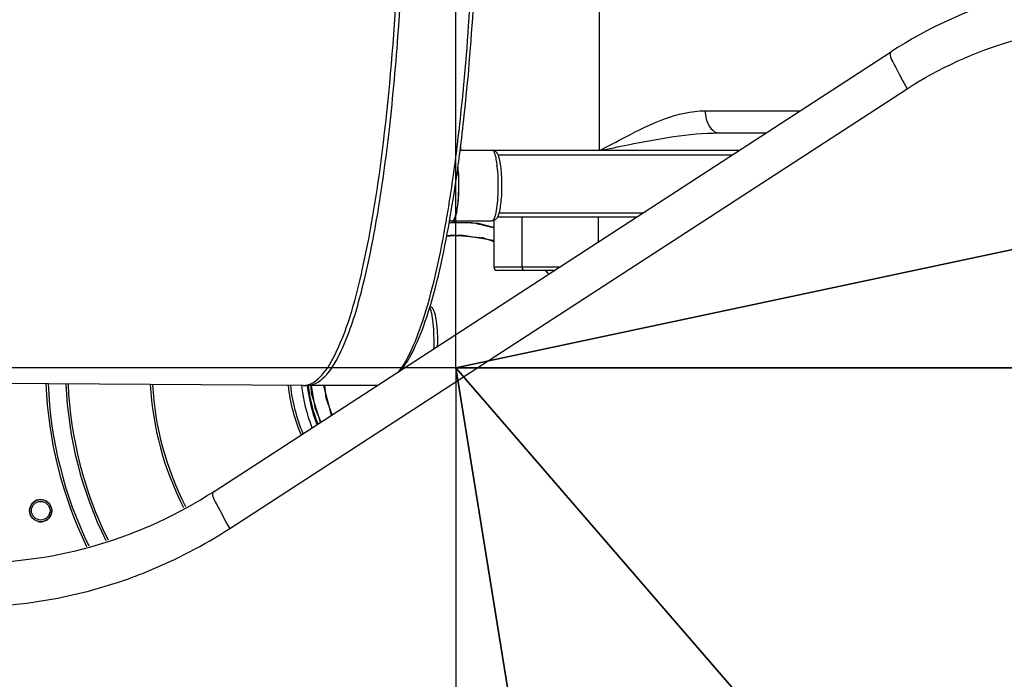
# Model space of a CAD drawing. Header units: millimetres. Extents: x 0 to 11890, y 0 to 8410.
# Tile 103 of 190: x 5782 to 6004, y 2233 to 2381. Entities that reach past the tile are written whole.
import ezdxf

# ---------------------------------------------------------------- set-up
doc = ezdxf.new("R2010")
doc.units = ezdxf.units.MM
doc.header["$LTSCALE"] = 653.95
doc.linetypes.add('CENTER', pattern=[0.6, 0.375, -0.075, 0.075, -0.075])
doc.layers.get('0').update_dxf_attribs({"linetype": 'CONTINUOUS'})
for name, color, linetype in [('304103000050_DXF_AXIS', 7, 'CONTINUOUS'), ('304103000068DXF_CONTINUOUS_LINE', 7, 'CONTINUOUS'), ('304103000077_DXF_AXIS', 7, 'CONTINUOUS'), ('304103000077DXF_CONTINUOUS_LINE', 7, 'CONTINUOUS'), ('304103000083DXF_CONTINUOUS_LINE', 7, 'CONTINUOUS'), ('304103000085DXF_CONTINUOUS_LINE', 7, 'CONTINUOUS'), ('304104000411DXF_CONTINUOUS_LINE', 7, 'CONTINUOUS'), ('304104000522DXF_CONTINUOUS_LINE', 7, 'CONTINUOUS'), ('304105000023DXF_CONTINUOUS_LINE', 7, 'CONTINUOUS'), ('304199000001DXF_CONTINUOUS_LINE', 7, 'CONTINUOUS'), ('501023000037DXF_CONTINUOUS_LINE', 7, 'CONTINUOUS'), ('501023000185DXF_CONTINUOUS_LINE', 7, 'CONTINUOUS'), ('604006000005DXF_CONTINUOUS_LINE', 7, 'CONTINUOUS'), ('R180-1-YUNDODXF_CONTINUOUS_LINE', 7, 'CONTINUOUS'), ('R180-1-YUNDONGFANWDXF_DIMENSION', 7, 'CONTINUOUS')]:
    doc.layers.add(name, color=color, linetype=linetype)
doc.styles.get("Standard").update_dxf_attribs({"font": 'txt', "width": 0.7})
doc.dimstyles.new('DIMSTYLE_3', dxfattribs={"dimtxt": 100, "dimasz": 60, "dimexe": 5, "dimexo": 0.2, "dimtad": 1, "dimdsep": 46, "dimtxsty": 'Standard', "dimblk": '_FILLED', "dimblk1": '_FILLED', "dimblk2": '_FILLED', "dimcen": 0.09, "dimclrt": 5, "dimazin": 2, "dimtp": 0.01, "dimtm": 0.01, "dimtfac": 1, "dimtofl": 0, "dimtmove": 0, "dimatfit": 3, "dimldrblk": '_FILLED', "dimfxl": 0, "dimtolj": 1, "dimarcsym": 0})

# ---------------------------------------------------------------- blocks, each defined once
blk = doc.blocks.new('_FILLED')
at = {"color": 0, "linetype": 'ByBlock'}
blk.add_solid([(0, 0), (-1, 0.1667), (-1, -0.1667)], dxfattribs=at)
blk = doc.blocks.new('*D8')
at = {"layer": 'R180-1-YUNDONGFANWDXF_DIMENSION', "color": 2, "linetype": 'Continuous'}
for p, q in [((6000.45, 1562.51), (5880.19, 2302.8)), ((5880.19, 2302.8), (6094.37, 984.3))]:
    blk.add_line(p, q, dxfattribs=at)
at = {"layer": 'R180-1-YUNDONGFANWDXF_DIMENSION', "color": 2, "linetype": 'Continuous', "xscale": 60, "yscale": 60, "zscale": 60, "rotation": 279.2266978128}
blk.add_blockref('_FILLED', (6000.45, 1562.51), dxfattribs=at)
blk = doc.blocks.new('*D9')
at = {"layer": 'R180-1-YUNDONGFANWDXF_DIMENSION', "color": 2, "linetype": 'Continuous'}
for p, q in [((6532.57, 1548.87), (5880.19, 2302.8)), ((5880.19, 2302.8), (6775.54, 1268.08)), ((6532.57, 1548.87), (6532.57, 1548.87))]:
    blk.add_line(p, q, dxfattribs=at)
at = {"layer": 'R180-1-YUNDONGFANWDXF_DIMENSION', "color": 2, "linetype": 'Continuous', "xscale": 60, "yscale": 60, "zscale": 60, "rotation": 130.8701139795}
blk.add_blockref('_FILLED', (6532.57, 1548.87), dxfattribs=at)
blk = doc.blocks.new('*D10')
at = {"layer": 'R180-1-YUNDONGFANWDXF_DIMENSION', "color": 2, "linetype": 'Continuous'}
for p, q in [((5880.19, 2302.8), (9517.25, 3075.58)), ((8968.84, 2959.06), (5880.19, 2302.8)), ((8968.84, 2959.06), (8968.84, 2959.06))]:
    blk.add_line(p, q, dxfattribs=at)
at = {"layer": 'R180-1-YUNDONGFANWDXF_DIMENSION', "color": 2, "linetype": 'Continuous', "xscale": 60, "yscale": 60, "zscale": 60, "rotation": 191.9960419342}
blk.add_blockref('_FILLED', (8968.84, 2959.06), dxfattribs=at)

msp = doc.modelspace()

# ---------------------------------------------------------------- linework, layer by layer
at = {"layer": '304103000050_DXF_AXIS', "color": 7, "linetype": 'CENTER'}
for q in [(5880.193, 2682.802), (5500.193, 2302.802), (5880.193, 1922.802), (6260.193, 2302.802)]:
    msp.add_line((5880.193, 2302.802), q, dxfattribs=at)
at = {"layer": '304103000068DXF_CONTINUOUS_LINE', "color": 9, "linetype": 'Continuous'}
for p, q in [((5912.609, 2351.802), (5912.609, 2383.802)), ((5936.456, 2360.802), (5957.903, 2360.802))]:
    msp.add_line(p, q, dxfattribs=at)
at = {"layer": '304103000068DXF_CONTINUOUS_LINE', "color": 7, "linetype": 'Continuous'}
for p, q in [((5939.587, 2355.802), (5950.204, 2355.802)), ((5881.305, 2353.235), (5881.305, 2351.802)), ((5944.045, 2351.802), (5888.906, 2351.802))]:
    msp.add_line(p, q, dxfattribs=at)
at = {"layer": '304103000068DXF_CONTINUOUS_LINE', "color": 9, "linetype": 'Continuous'}
for points, knots in [([(5912.609, 2351.802), (5914.59, 2352.85), (5922.053, 2356.786), (5930.178, 2360.803), (5936.456, 2360.802)], [0, 0, 0, 0, 0.2630693, 1, 1, 1, 1]), ([(5936.456, 2360.802), (5936.456, 2360.16), (5936.62, 2358.2), (5938.177, 2355.802), (5939.587, 2355.802)], [0, 0, 0, 0, 0.3127503, 1, 1, 1, 1]), ([(5912.609, 2351.802), (5914.767, 2352.258), (5923.666, 2354.076), (5932.698, 2355.803), (5939.587, 2355.802)], [0, 0, 0, 0, 0.2425569, 1, 1, 1, 1])]:
    msp.add_open_spline(points, degree=3, knots=knots, dxfattribs=at)
at = {"layer": '304103000077_DXF_AXIS', "color": 7, "linetype": 'CENTER'}
msp.add_line((7637.193, 2302.802), (5599.827, 2302.802), dxfattribs=at)
at = {"layer": '304103000077DXF_CONTINUOUS_LINE', "color": 7, "linetype": 'Continuous'}
msp.add_line((5825.68, 2274.935), (5978.487, 2374.169), dxfattribs=at)
at = {"layer": '304103000077DXF_CONTINUOUS_LINE', "color": 9, "linetype": 'Continuous'}
msp.add_line((5829.218, 2266.549), (5982.025, 2365.783), dxfattribs=at)
at = {"layer": '304103000077DXF_CONTINUOUS_LINE', "color": 7, "linetype": 'Continuous'}
for centre, start, end in [((6032.951, 2290.302), 90, 123), ((5771.216, 2358.802), 270, 303)]:
    msp.add_arc(centre, 100, start, end, dxfattribs=at)
at = {"layer": '304103000077DXF_CONTINUOUS_LINE', "color": 9, "linetype": 'Continuous'}
for centre, radius, start, end in [((5769.108, 2359.184), 110.429, 292.07515, 302.97906), ((5769.391, 2358.551), 109.736, 289.69134, 292.06245), ((5769.166, 2359.63), 110.828, 270.07329, 289.61286)]:
    msp.add_arc(centre, radius, start, end, dxfattribs=at)
msp.add_open_spline([(5982.025, 2365.783), (5996.318, 2375.062), (6014.002, 2380.3), (6031.043, 2380.302)], degree=3, dxfattribs=at)
for points in [[(5978.487, 2374.169), (5977.708, 2373.663), (5980.037, 2369.688), (5980.891, 2367.594), (5982.025, 2365.783)], [(5825.68, 2274.935), (5824.901, 2274.429), (5827.23, 2270.453), (5828.084, 2268.36), (5829.218, 2266.549)]]:
    msp.add_open_spline(points, degree=3, knots=[0, 0, 0, 0, 0.3029878, 1, 1, 1, 1], dxfattribs=at)
at = {"layer": '304103000083DXF_CONTINUOUS_LINE', "color": 7, "linetype": 'Continuous'}
msp.add_line((5845.789, 2298.802), (5653.713, 2300.102), dxfattribs=at)
for centre, radius, start, end in [((5845.788, 2302.603), 3.8, 270.01093, 276.9318), ((5845.771, 2302.742), 3.94, 276.9324, 281.96579)]:
    msp.add_arc(centre, radius, start, end, dxfattribs=at)
msp.add_open_spline([(5846.588, 2298.887), (5847.908, 2299.166), (5850.739, 2301.504), (5855.506, 2310.273), (5860.277, 2328.136), (5864.553, 2355.842), (5867.328, 2390.337), (5868.31, 2428.333), (5867.378, 2466.389), (5864.623, 2500.965), (5861.422, 2522.37), (5859.323, 2531.83)], degree=3, knots=[0, 0, 0, 0, 0.017026, 0.0429604, 0.1261341, 0.2476288, 0.3974458, 0.5623011, 0.7273393, 0.8776857, 1, 1, 1, 1], dxfattribs=at)
at = {"layer": '304103000085DXF_CONTINUOUS_LINE', "color": 7, "linetype": 'Continuous'}
msp.add_line((5862.432, 2298.802), (5846.774, 2298.802), dxfattribs=at)
for centre, radius, start, end in [((5601.972, 2384.041), 280.257, 350.1364, 350.43741), ((5846.775, 2302.619), 3.816, 262.01969, 269.98491)]:
    msp.add_arc(centre, radius, start, end, dxfattribs=at)
for points, knots in [([(5846.774, 2298.802), (5848.441, 2298.802), (5851.095, 2300.895), (5853.445, 2304.634), (5856.444, 2311.069), (5859.623, 2321.925), (5862.846, 2337.959), (5865.488, 2357.448), (5868.218, 2388.08), (5868.967, 2412.21), (5868.967, 2428.802)], [0, 0, 0, 0, 0.0370605, 0.0648731, 0.1001809, 0.193684, 0.3161198, 0.4636066, 0.6309398, 1, 1, 1, 1]), ([(5880.411, 2351.726), (5880.754, 2354.459), (5882.098, 2366.107), (5883.017, 2377.803), (5883.539, 2386.758)], [0, 0, 0, 0, 0.234879, 1, 1, 1, 1]), ([(5881.171, 2351.628), (5881.519, 2354.36), (5882.883, 2366.022), (5883.812, 2377.733), (5884.341, 2386.705)], [0, 0, 0, 0, 0.2345227, 1, 1, 1, 1]), ([(5878.335, 2337.484), (5878.525, 2338.614), (5879.294, 2343.35), (5879.955, 2348.103), (5880.411, 2351.726)], [0, 0, 0, 0, 0.2388793, 1, 1, 1, 1]), ([(5878.794, 2335.849), (5879.014, 2337.09), (5879.906, 2342.334), (5880.658, 2347.602), (5881.171, 2351.628)], [0, 0, 0, 0, 0.2369919, 1, 1, 1, 1]), ([(5867.221, 2301.728), (5868.447, 2303.278), (5870.677, 2307.427), (5874.77, 2318.787), (5876.816, 2328.729), (5878.086, 2336.032)], [0, 0, 0, 0, 0.1636423, 0.3858932, 1, 1, 1, 1]), ([(5867.669, 2302.108), (5868.933, 2303.526), (5871.228, 2307.51), (5875.432, 2318.678), (5877.501, 2328.56), (5878.794, 2335.849)], [0, 0, 0, 0, 0.1591894, 0.3796724, 1, 1, 1, 1])]:
    msp.add_open_spline(points, degree=3, knots=knots, dxfattribs=at)
at = {"layer": '304104000411DXF_CONTINUOUS_LINE', "color": 7, "linetype": 'Continuous'}
for radius in [2.5, 2.1]:
    msp.add_circle((5786.586, 2270.571), radius, dxfattribs=at)
for radius, start, end in [(92.5, 182.2399, 205.82843), (92, 182.2557, 205.8762), (88, 182.37582, 206.27957), (87.5, 182.38987, 206.33187), (69, 183.13395, 207.14622), (68.5, 183.16264, 207.14052), (38, 186.02905, 203.39288), (37.5, 186.11024, 203.26605)]:
    msp.add_arc((5880.193, 2302.802), radius, start, end, dxfattribs=at)
at = {"layer": '304104000411DXF_CONTINUOUS_LINE', "color": 2, "linetype": 'Continuous'}
msp.add_arc((5786.586, 2270.571), 2.5, 255, 195, dxfattribs=at)
at = {"layer": '304104000522DXF_CONTINUOUS_LINE', "color": 7, "linetype": 'Continuous'}
for p, q in [((5942.505, 2350.802), (5889.734, 2350.802)), ((5920.947, 2336.802), (5889.59, 2336.802)), ((5889.962, 2337.802), (5922.487, 2337.802))]:
    msp.add_line(p, q, dxfattribs=at)
at = {"layer": '304105000023DXF_CONTINUOUS_LINE', "color": 7, "linetype": 'Continuous'}
for radius, start, end in [(36.5, 186.29721, 201.69791), (35, 186.54865, 201.20629)]:
    msp.add_arc((5881.693, 2302.802), radius, start, end, dxfattribs=at)
at = {"layer": '304105000023DXF_CONTINUOUS_LINE', "color": 9, "linetype": 'Continuous'}
msp.add_arc((5881.693, 2302.802), 35.214, 186.53468, 201.28732, dxfattribs=at)
at = {"layer": '304199000001DXF_CONTINUOUS_LINE', "color": 7, "linetype": 'Continuous'}
for p, q in [((5878.675, 2335.574), (5883.876, 2335.596)), ((5885.302, 2335.404), (5878.696, 2335.697)), ((5883.876, 2335.596), (5888.689, 2334.479)), ((5888.805, 2334.448), (5885.302, 2335.404)), ((5878.159, 2332.535), (5881.404, 2332.778)), ((5878.166, 2332.577), (5879.648, 2332.757)), ((5878.173, 2332.62), (5879.295, 2332.789)), ((5878.185, 2332.687), (5878.628, 2332.762)), ((5878.314, 2332.641), (5878.992, 2332.739)), ((5878.628, 2332.762), (5881.392, 2332.588)), ((5879.295, 2332.789), (5886.43, 2332.147)), ((5880.709, 2332.726), (5881.391, 2332.651)), ((5881.09, 2332.789), (5881.243, 2332.766)), ((5883.985, 2332.367), (5884.125, 2332.352)), ((5885.851, 2332.224), (5886.214, 2332.192)), ((5885.968, 2332.188), (5886.403, 2332.057)), ((5886.425, 2332.099), (5886.637, 2332.076)), ((5886.43, 2332.147), (5888.805, 2331.336)), ((5900.367, 2324.802), (5901.172, 2323.961)), ((5900.517, 2324.802), (5901.23, 2323.998))]:
    msp.add_line(p, q, dxfattribs=at)
for points in [[(5881.404, 2332.778), (5888.209, 2331.712), (5888.805, 2331.47)], [(5849.663, 2290.511), (5847.705, 2297.009), (5847.594, 2298.852)], [(5847.612, 2298.802), (5848.438, 2293.821), (5849.761, 2290.574)], [(5852.187, 2292.149), (5850.464, 2298.775), (5850.464, 2298.802)], [(5852.322, 2292.237), (5850.98, 2295.974), (5850.655, 2298.802)]]:
    msp.add_lwpolyline(points, dxfattribs=at)
at = {"layer": '501023000037DXF_CONTINUOUS_LINE', "color": 7, "linetype": 'Continuous'}
for p, q in [((5895.102, 2336.802), (5895.102, 2325.502)), ((5912.305, 2336.802), (5912.305, 2331.19)), ((5888.805, 2336.047), (5888.805, 2325.502)), ((5895.813, 2324.802), (5889.505, 2324.802)), ((5902.468, 2324.802), (5895.802, 2324.802))]:
    msp.add_line(p, q, dxfattribs=at)
at = {"layer": '501023000037DXF_CONTINUOUS_LINE', "color": 9, "linetype": 'Continuous'}
for p, q in [((5895.102, 2325.502), (5888.805, 2325.502)), ((5903.546, 2325.502), (5895.102, 2325.502))]:
    msp.add_line(p, q, dxfattribs=at)
at = {"layer": '501023000037DXF_CONTINUOUS_LINE', "color": 7, "linetype": 'Continuous'}
for centre, end in [((5889.505, 2325.502), 270.00001), ((5895.802, 2325.502), 270.00003)]:
    msp.add_arc(centre, 0.7, 180, end, dxfattribs=at)
at = {"layer": '501023000185DXF_CONTINUOUS_LINE', "color": 7, "linetype": 'Continuous'}
for p, q in [((5881.142, 2351.95), (5888.356, 2351.95)), ((5880.454, 2338.293), (5880.453, 2338.285)), ((5879.488, 2335.95), (5888.356, 2335.95))]:
    msp.add_line(p, q, dxfattribs=at)
at = {"layer": '501023000185DXF_CONTINUOUS_LINE', "color": 9, "linetype": 'Continuous'}
msp.add_arc((5862.07, 2345.266), 27.6, 6.39798, 6.54814, dxfattribs=at)
at = {"layer": '501023000185DXF_CONTINUOUS_LINE', "color": 7, "linetype": 'Continuous'}
for centre, radius, start, end in [((5860.049, 2341.748), 20.695, 350.38907, 352.32546), ((5879.488, 2336.183), 0.233, 265.59564, 269.99761), ((5879.488, 2336.184), 0.235, 270.01515, 277.90464)]:
    msp.add_arc(centre, radius, start, end, dxfattribs=at)
for points, knots in [([(5888.356, 2351.95), (5888.601, 2351.95), (5889.059, 2351.8), (5889.494, 2351.321), (5889.756, 2350.79), (5890.03, 2349.952), (5890.274, 2348.659), (5890.466, 2346.858), (5890.56, 2344.819), (5890.551, 2342.706), (5890.438, 2340.699), (5890.287, 2339.42), (5890.187, 2338.832)], [0, 0, 0, 0, 0.0526081, 0.0962038, 0.1359471, 0.1791088, 0.28537, 0.417933, 0.5681455, 0.7237625, 0.8716586, 1, 1, 1, 1]), ([(5880.655, 2348.106), (5880.815, 2346.563), (5880.916, 2343.514), (5880.759, 2340.465), (5880.559, 2338.984)], [0, 0, 0, 0, 0.5093668, 1, 1, 1, 1]), ([(5890.187, 2338.832), (5890.129, 2338.49), (5890.004, 2337.871), (5889.732, 2337.015), (5889.292, 2336.236), (5888.685, 2335.95), (5888.356, 2335.95)], [0, 0, 0, 0, 0.2824468, 0.5150206, 0.731622, 1, 1, 1, 1]), ([(5880.453, 2338.285), (5880.359, 2337.74), (5880.211, 2337.014), (5879.883, 2336.249), (5879.689, 2336.014), (5879.587, 2335.971)], [0, 0, 0, 0, 0.6598223, 0.8685482, 1, 1, 1, 1]), ([(5874.318, 2316.717), (5874.594, 2316.607), (5875.035, 2316.195), (5875.372, 2315.388), (5875.613, 2314.469), (5875.799, 2313.366), (5875.941, 2312.085), (5876.066, 2310.157), (5876.078, 2308.658), (5876.05, 2307.64)], [0, 0, 0, 0, 0.0935195, 0.1767222, 0.2740676, 0.3918628, 0.5285669, 0.6796152, 1, 1, 1, 1])]:
    msp.add_open_spline(points, degree=3, knots=knots, dxfattribs=at)
at = {"layer": '501023000185DXF_CONTINUOUS_LINE', "color": 9, "linetype": 'Continuous'}
for points, knots in [([(5888.356, 2351.95), (5888.492, 2351.95), (5888.697, 2351.732), (5888.864, 2351.393), (5889.087, 2350.784), (5889.307, 2349.783), (5889.433, 2348.908), (5889.489, 2348.414)], [0, 0, 0, 0, 0.1066379, 0.1942176, 0.3076674, 0.6096867, 1, 1, 1, 1]), ([(5889.497, 2348.342), (5889.691, 2346.615), (5889.775, 2343.995), (5889.626, 2340.641), (5889.447, 2339.028), (5889.322, 2338.293)], [0, 0, 0, 0, 0.5175311, 0.777815, 1, 1, 1, 1]), ([(5889.322, 2338.293), (5889.221, 2337.705), (5889.056, 2336.937), (5888.705, 2336.147), (5888.459, 2335.95), (5888.356, 2335.95)], [0, 0, 0, 0, 0.6831799, 0.8825793, 1, 1, 1, 1]), ([(5874.246, 2316.495), (5874.348, 2316.324), (5874.524, 2315.877), (5874.831, 2314.685), (5875.092, 2312.724), (5875.251, 2310.032), (5875.242, 2308.089), (5875.205, 2307.09)], [0, 0, 0, 0, 0.0628148, 0.1500234, 0.3881043, 0.6847936, 1, 1, 1, 1])]:
    msp.add_open_spline(points, degree=3, knots=knots, dxfattribs=at)
at = {"layer": '501023000185DXF_CONTINUOUS_LINE', "color": 7, "linetype": 'Continuous'}
msp.add_open_spline([(5879.587, 2335.971), (5879.566, 2335.962), (5879.543, 2335.955), (5879.52, 2335.952)], degree=3, dxfattribs=at)
at = {"layer": '604006000005DXF_CONTINUOUS_LINE', "color": 7, "linetype": 'Continuous'}
msp.add_line((5878.764, 2336.098), (5879.401, 2335.955), dxfattribs=at)
for centre, radius, start, end in [((5859.966, 2341.756), 20.744, 350.39051, 352.36751), ((5879.453, 2336.187), 0.237, 274.12951, 278.14845)]:
    msp.add_arc(centre, radius, start, end, dxfattribs=at)
for points, knots in [([(5880.635, 2347.96), (5880.785, 2346.44), (5880.861, 2344.135), (5880.753, 2341.145), (5880.619, 2339.685), (5880.526, 2339)], [0, 0, 0, 0, 0.5104631, 0.7689563, 1, 1, 1, 1]), ([(5879.545, 2335.968), (5879.648, 2336.008), (5879.845, 2336.242), (5880.054, 2336.726), (5880.259, 2337.436), (5880.367, 2337.984), (5880.419, 2338.293)], [0, 0, 0, 0, 0.130166, 0.3381406, 0.6298007, 1, 1, 1, 1])]:
    msp.add_open_spline(points, degree=3, knots=knots, dxfattribs=at)
for points in [[(5879.401, 2335.955), (5879.424, 2335.95), (5879.447, 2335.949), (5879.47, 2335.95)], [(5879.487, 2335.952), (5879.507, 2335.955), (5879.527, 2335.96), (5879.545, 2335.968)]]:
    msp.add_open_spline(points, degree=3, dxfattribs=at)
at = {"layer": 'R180-1-YUNDODXF_CONTINUOUS_LINE', "color": 7, "linetype": 'Continuous'}
msp.add_circle((5880.203, 2302.802), 997, dxfattribs=at)

# ---------------------------------------------------------------- dimensions: what is measured, and where the dimension line sits
at = {"layer": 'R180-1-YUNDONGFANWDXF_DIMENSION', "color": 2, "linetype": 'Continuous'}
for mpoint, picture, middle in [((8968.843, 2959.063), '*D10', (9032.749, 2998.199)), ((6000.449, 1562.506), '*D8', (6074.156, 1264.681)), ((6532.57, 1548.871), '*D9', (6611.23, 1496.172))]:
    dim = msp.add_radius_dim(center=(5880.193, 2302.802), mpoint=mpoint, text='R<>', dimstyle='DIMSTYLE_3', override={"dimpost": '<>'}, dxfattribs=at)
    dim.commit()
    dim.dimension.update_dxf_attribs({"geometry": picture, "text_midpoint": middle, "dimtype": 164})

doc.saveas('drawing.dxf')
